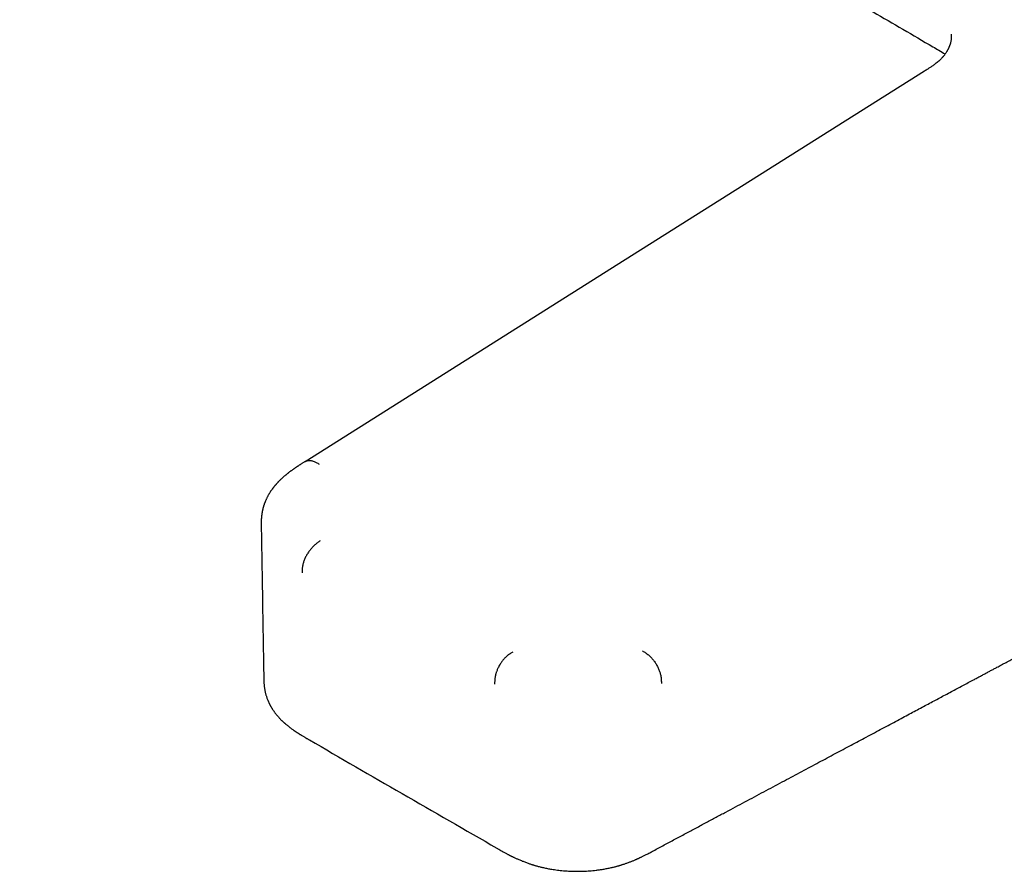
# Model space of a CAD drawing. Header units: millimetres. Extents: x 8 to 904, y 12 to 416.
# Tile 10 of 17: x 662 to 737, y 100 to 164. Entities that reach past the tile are written whole.
import ezdxf

# ---------------------------------------------------------------- set-up
doc = ezdxf.new("R2010")
doc.units = ezdxf.units.MM

msp = doc.modelspace()

# ---------------------------------------------------------------- linework, layer by layer
at = {"color": 7, "linetype": 'Continuous', "lineweight": 30}
for p, q in [((732.457, 161.711), (732.457, 161.712)), ((730.882, 160.409), (730.882, 160.409)), ((680.881, 114.419), (680.881, 114.414))]:
    msp.add_line(p, q, dxfattribs=at)
at = {"color": 7, "linetype": 'Continuous', "lineweight": 30, "flags": 128}
msp.add_lwpolyline([(730.882, 160.41), (708.235, 146.13), (684.008, 130.855)], dxfattribs=at)
at = {"color": 7, "linetype": 'Continuous', "lineweight": 30}
for points, knots in [([(662.408, 203.236), (662.56, 203.144), (663.096, 202.821), (665.126, 201.598), (668.499, 199.569), (672.984, 196.877), (677.471, 194.19), (681.961, 191.506), (686.453, 188.827), (690.948, 186.151), (695.446, 183.48), (699.946, 180.813), (704.448, 178.15), (708.953, 175.491), (713.46, 172.837), (717.97, 170.186), (722.483, 167.54), (726.998, 164.898), (730.322, 162.956), (732.142, 161.896), (732.455, 161.713)], [0, 0, 0, 0, 0.006522, 0.023084, 0.087319, 0.151554, 0.215789, 0.280025, 0.344262, 0.408499, 0.472736, 0.536974, 0.601212, 0.66545, 0.729689, 0.793928, 0.858167, 0.922406, 0.986646, 1, 1, 1, 1]), ([(732.898, 163.214), (732.898, 163.215), (732.898, 163.215), (732.898, 163.214), (732.898, 163.213), (732.899, 163.21), (732.9, 163.203), (732.902, 163.193), (732.905, 163.181), (732.907, 163.168), (732.909, 163.153), (732.911, 163.14), (732.912, 163.128), (732.913, 163.119), (732.914, 163.11), (732.914, 163.101), (732.915, 163.093), (732.915, 163.084), (732.916, 163.075), (732.917, 163.062), (732.917, 163.046), (732.918, 163.029), (732.918, 163.013), (732.918, 162.986), (732.917, 162.943), (732.913, 162.883), (732.907, 162.817), (732.898, 162.749), (732.884, 162.674), (732.867, 162.595), (732.85, 162.528), (732.835, 162.476), (732.822, 162.435), (732.808, 162.392), (732.792, 162.346), (732.772, 162.295), (732.751, 162.242), (732.733, 162.2), (732.72, 162.17), (732.71, 162.15), (732.702, 162.132), (732.694, 162.116), (732.687, 162.102), (732.68, 162.086), (732.669, 162.065), (732.652, 162.032), (732.627, 161.986), (732.595, 161.928), (732.553, 161.859), (732.507, 161.785), (732.472, 161.736), (732.455, 161.712)], [0, 0, 0, 0, 0.004011, 0.014436, 0.023957, 0.043993, 0.069868, 0.098315, 0.123643, 0.146546, 0.168349, 0.19135, 0.20133, 0.212664, 0.225332, 0.236777, 0.245259, 0.25168, 0.260234, 0.271447, 0.289589, 0.304796, 0.318063, 0.330293, 0.371114, 0.417047, 0.456841, 0.497677, 0.541027, 0.587045, 0.626068, 0.645875, 0.665633, 0.68663, 0.709057, 0.733589, 0.759476, 0.782416, 0.792552, 0.801797, 0.810116, 0.81749, 0.82392, 0.829668, 0.838259, 0.853273, 0.87367, 0.899467, 0.930683, 0.967346, 1, 1, 1, 1]), ([(732.455, 161.713), (732.441, 161.693), (732.413, 161.654), (732.372, 161.601), (732.336, 161.556), (732.306, 161.52), (732.279, 161.488), (732.24, 161.443), (732.185, 161.384), (732.107, 161.304), (732.015, 161.216), (731.903, 161.118), (731.787, 161.024), (731.672, 160.936), (731.565, 160.858), (731.461, 160.786), (731.363, 160.719), (731.27, 160.657), (731.18, 160.599), (731.114, 160.557), (731.071, 160.529), (731.045, 160.513), (731.012, 160.492), (730.971, 160.466), (730.927, 160.438), (730.896, 160.419), (730.881, 160.409)], [0, 0, 0, 0, 0.038403, 0.075766, 0.105515, 0.127954, 0.148616, 0.169509, 0.21968, 0.271178, 0.337053, 0.409593, 0.488805, 0.553764, 0.61865, 0.679089, 0.735071, 0.786646, 0.838353, 0.884861, 0.896188, 0.909651, 0.927512, 0.949769, 0.976418, 1, 1, 1, 1]), ([(710.37, 101.41), (710.643, 101.555), (711.186, 101.846), (711.996, 102.278), (712.795, 102.705), (713.583, 103.126), (714.355, 103.538), (715.111, 103.942), (715.85, 104.337), (716.579, 104.727), (717.302, 105.113), (718.017, 105.495), (718.726, 105.874), (719.424, 106.246), (720.11, 106.612), (720.784, 106.972), (721.446, 107.326), (722.097, 107.674), (722.737, 108.015), (723.364, 108.35), (723.98, 108.679), (724.585, 109.002), (725.177, 109.319), (725.759, 109.629), (726.346, 109.943), (726.94, 110.26), (727.539, 110.58), (728.124, 110.892), (728.695, 111.197), (729.235, 111.485), (729.746, 111.758), (730.228, 112.015), (730.699, 112.266), (731.158, 112.511), (731.605, 112.75), (732.041, 112.983), (732.478, 113.216), (732.917, 113.45), (733.356, 113.685), (733.781, 113.911), (734.191, 114.131), (734.552, 114.323), (734.865, 114.49), (735.133, 114.633), (735.393, 114.772), (735.646, 114.907), (735.892, 115.038), (736.133, 115.167), (736.405, 115.312), (736.715, 115.478), (737.068, 115.666), (737.435, 115.862), (737.805, 116.059), (738.178, 116.258), (738.552, 116.458), (738.939, 116.664), (739.337, 116.877), (739.744, 117.094), (740.161, 117.316), (740.586, 117.543), (741.022, 117.776), (741.473, 118.016), (741.938, 118.265), (742.418, 118.521), (742.909, 118.783), (743.413, 119.052), (743.928, 119.326), (744.454, 119.607), (744.993, 119.895), (745.543, 120.188), (746.105, 120.488), (746.678, 120.794), (747.263, 121.106), (747.86, 121.424), (748.469, 121.749), (749.11, 122.091), (749.785, 122.451), (750.495, 122.83), (751.219, 123.216), (751.958, 123.61), (752.687, 123.999), (753.405, 124.382), (754.113, 124.759), (754.833, 125.143), (755.564, 125.533), (756.307, 125.929), (757.062, 126.332), (757.855, 126.754), (758.686, 127.198), (759.556, 127.662), (760.441, 128.134), (761.34, 128.613), (762.254, 129.1), (763.181, 129.594), (764.122, 130.096), (765.078, 130.606), (766.048, 131.122), (767.026, 131.644), (768.012, 132.169), (769.006, 132.699), (769.848, 133.148), (770.359, 133.42), (770.534, 133.513)], [0, 0, 0, 0, 0.013609, 0.027093, 0.040383, 0.053481, 0.066387, 0.078874, 0.091176, 0.103292, 0.115222, 0.127204, 0.138993, 0.150588, 0.161989, 0.173197, 0.184212, 0.195033, 0.205661, 0.216095, 0.226336, 0.236383, 0.246237, 0.255898, 0.265364, 0.275555, 0.285511, 0.295232, 0.30472, 0.313974, 0.322183, 0.330199, 0.338021, 0.34565, 0.353086, 0.360328, 0.367376, 0.374906, 0.382202, 0.389263, 0.396091, 0.402684, 0.407251, 0.411698, 0.416025, 0.420233, 0.424321, 0.42829, 0.43225, 0.437889, 0.443755, 0.449848, 0.456167, 0.462206, 0.468437, 0.474862, 0.481481, 0.488293, 0.495172, 0.502237, 0.509488, 0.516927, 0.524709, 0.532686, 0.540857, 0.549222, 0.557782, 0.566536, 0.575484, 0.584627, 0.593963, 0.603494, 0.61322, 0.623139, 0.633253, 0.643561, 0.655124, 0.666923, 0.678956, 0.691225, 0.703729, 0.715299, 0.727065, 0.739024, 0.751178, 0.763526, 0.776069, 0.788805, 0.80304, 0.81751, 0.832215, 0.847155, 0.86233, 0.87774, 0.893385, 0.909265, 0.925381, 0.941731, 0.958018, 0.974533, 0.991273, 1, 1, 1, 1]), ([(684.016, 130.859), (683.986, 130.841), (683.928, 130.807), (683.844, 130.756), (683.766, 130.708), (683.695, 130.663), (683.631, 130.623), (683.573, 130.586), (683.523, 130.554), (683.479, 130.525), (683.436, 130.497), (683.388, 130.466), (683.338, 130.432), (683.286, 130.397), (683.239, 130.365), (683.194, 130.334), (683.149, 130.302), (683.095, 130.265), (683.034, 130.221), (682.969, 130.174), (682.903, 130.125), (682.839, 130.077), (682.784, 130.035), (682.74, 130.001), (682.702, 129.971), (682.663, 129.94), (682.618, 129.904), (682.571, 129.866), (682.519, 129.823), (682.465, 129.777), (682.409, 129.729), (682.355, 129.682), (682.301, 129.633), (682.246, 129.584), (682.187, 129.529), (682.122, 129.467), (682.055, 129.401), (681.999, 129.344), (681.957, 129.3), (681.924, 129.266), (681.892, 129.231), (681.86, 129.196), (681.832, 129.165), (681.807, 129.137), (681.779, 129.105), (681.746, 129.066), (681.708, 129.022), (681.672, 128.977), (681.638, 128.936), (681.589, 128.873), (681.522, 128.784), (681.441, 128.671), (681.365, 128.555), (681.292, 128.439), (681.225, 128.323), (681.167, 128.217), (681.121, 128.127), (681.085, 128.051), (681.05, 127.976), (681.022, 127.911), (680.999, 127.857), (680.983, 127.818), (680.968, 127.781), (680.954, 127.744), (680.939, 127.704), (680.924, 127.662), (680.909, 127.619), (680.892, 127.568), (680.873, 127.509), (680.855, 127.449), (680.84, 127.398), (680.827, 127.349), (680.814, 127.297), (680.802, 127.248), (680.791, 127.201), (680.78, 127.153), (680.77, 127.101), (680.76, 127.051), (680.751, 127.003), (680.743, 126.957), (680.734, 126.895), (680.723, 126.817), (680.712, 126.721), (680.702, 126.621), (680.696, 126.533), (680.692, 126.457), (680.69, 126.398), (680.689, 126.345), (680.688, 126.304), (680.688, 126.274), (680.688, 126.251), (680.688, 126.228), (680.688, 126.2), (680.688, 126.165), (680.688, 126.119), (680.689, 126.084), (680.689, 126.065)], [0, 0, 0, 0, 0.016844, 0.032637, 0.047371, 0.060872, 0.073039, 0.083867, 0.09399, 0.101254, 0.109464, 0.118624, 0.128736, 0.138524, 0.148893, 0.156605, 0.164598, 0.175524, 0.188042, 0.200949, 0.214157, 0.227571, 0.239612, 0.24772, 0.254821, 0.262788, 0.272105, 0.282502, 0.292187, 0.304981, 0.316694, 0.328367, 0.340157, 0.352064, 0.364405, 0.379499, 0.395815, 0.410771, 0.418523, 0.426033, 0.433959, 0.442179, 0.449165, 0.454604, 0.460878, 0.469862, 0.48014, 0.489671, 0.498375, 0.506654, 0.529363, 0.553778, 0.576372, 0.599102, 0.622642, 0.644461, 0.659986, 0.673919, 0.68713, 0.702062, 0.709477, 0.71702, 0.723511, 0.729575, 0.736913, 0.745323, 0.752232, 0.759817, 0.772574, 0.783466, 0.791321, 0.799254, 0.80879, 0.818109, 0.824372, 0.832863, 0.842268, 0.850626, 0.858297, 0.865921, 0.873525, 0.888727, 0.904067, 0.9196, 0.936005, 0.944788, 0.954021, 0.962, 0.967949, 0.971384, 0.97461, 0.977692, 0.981038, 0.985859, 0.992177, 1, 1, 1, 1]), ([(684.016, 130.859), (684.039, 130.872), (684.087, 130.898), (684.166, 130.924), (684.249, 130.94), (684.336, 130.946), (684.426, 130.94), (684.523, 130.923), (684.628, 130.893), (684.739, 130.849), (684.851, 130.794), (684.961, 130.732), (685.034, 130.688), (685.071, 130.666)], [0, 0, 0, 0, 0.083437, 0.169432, 0.25503, 0.340085, 0.424507, 0.508262, 0.607912, 0.70675, 0.804932, 0.90262, 1, 1, 1, 1]), ([(680.69, 126.066), (680.721, 124.12), (680.783, 120.239), (680.849, 116.356), (680.881, 114.419)], [0, 0, 0, 0, 0.501254, 1, 1, 1, 1]), ([(685.16, 124.861), (685.126, 124.838), (685.057, 124.792), (684.953, 124.72), (684.848, 124.64), (684.742, 124.552), (684.642, 124.459), (684.549, 124.363), (684.463, 124.267), (684.38, 124.164), (684.299, 124.055), (684.221, 123.941), (684.149, 123.824), (684.082, 123.703), (684.021, 123.581), (683.966, 123.457), (683.919, 123.334), (683.879, 123.212), (683.844, 123.085), (683.817, 122.952), (683.798, 122.816), (683.788, 122.685), (683.784, 122.557), (683.785, 122.474), (683.785, 122.432)], [0, 0, 0, 0, 0.0479958, 0.0962074, 0.1447778, 0.1938218, 0.2434346, 0.2852612, 0.3275276, 0.3702034, 0.4132242, 0.4564949, 0.4998983, 0.5433047, 0.5865844, 0.6296196, 0.6723142, 0.7146024, 0.7564525, 0.8060937, 0.8551641, 0.9037572, 0.9519878, 1, 1, 1, 1]), ([(699.733, 116.448), (699.698, 116.427), (699.628, 116.385), (699.521, 116.317), (699.414, 116.242), (699.306, 116.157), (699.205, 116.067), (699.11, 115.973), (699.023, 115.876), (698.943, 115.777), (698.87, 115.678), (698.806, 115.585), (698.764, 115.517), (698.741, 115.479), (698.734, 115.468), (698.727, 115.456), (698.72, 115.444), (698.713, 115.431), (698.684, 115.381), (698.638, 115.294), (698.58, 115.174), (698.534, 115.064), (698.497, 114.966), (698.466, 114.874), (698.442, 114.79), (698.425, 114.728), (698.416, 114.688), (698.411, 114.667), (698.407, 114.649), (698.404, 114.633), (698.395, 114.59), (698.382, 114.515), (698.368, 114.404), (698.358, 114.284), (698.354, 114.155), (698.354, 114.067), (698.354, 114.022)], [0, 0, 0, 0, 0.04632, 0.093218, 0.140834, 0.189282, 0.238663, 0.280585, 0.32322, 0.36655, 0.403449, 0.440747, 0.473849, 0.478201, 0.482556, 0.486915, 0.491276, 0.495641, 0.500008, 0.546159, 0.588234, 0.626172, 0.659974, 0.689679, 0.721137, 0.746411, 0.754815, 0.762254, 0.768733, 0.774257, 0.778829, 0.81423, 0.854092, 0.898345, 0.946961, 1, 1, 1, 1]), ([(709.55, 116.534), (709.586, 116.512), (709.66, 116.468), (709.771, 116.397), (709.883, 116.318), (709.995, 116.23), (710.099, 116.137), (710.196, 116.04), (710.284, 115.943), (710.371, 115.838), (710.453, 115.727), (710.531, 115.61), (710.605, 115.49), (710.672, 115.366), (710.733, 115.24), (710.788, 115.114), (710.835, 114.987), (710.875, 114.862), (710.909, 114.731), (710.937, 114.595), (710.956, 114.456), (710.967, 114.322), (710.972, 114.192), (710.973, 114.107), (710.973, 114.065)], [0, 0, 0, 0, 0.048541, 0.097241, 0.146193, 0.195479, 0.245174, 0.286944, 0.329045, 0.37146, 0.414143, 0.457021, 0.500002, 0.542982, 0.58586, 0.628542, 0.670957, 0.713058, 0.754828, 0.804522, 0.853808, 0.90276, 0.951459, 1, 1, 1, 1]), ([(680.88, 114.414), (680.881, 114.396), (680.881, 114.356), (680.883, 114.299), (680.885, 114.245), (680.886, 114.201), (680.888, 114.162), (680.892, 114.096), (680.898, 114.008), (680.908, 113.903), (680.92, 113.805), (680.933, 113.709), (680.949, 113.614), (680.967, 113.519), (680.987, 113.426), (681.01, 113.333), (681.034, 113.24), (681.061, 113.149), (681.091, 113.056), (681.125, 112.956), (681.161, 112.861), (681.194, 112.781), (681.219, 112.721), (681.244, 112.665), (681.268, 112.612), (681.294, 112.558), (681.32, 112.504), (681.348, 112.45), (681.375, 112.4), (681.398, 112.357), (681.422, 112.314), (681.449, 112.268), (681.475, 112.224), (681.501, 112.182), (681.533, 112.131), (681.568, 112.076), (681.611, 112.011), (681.652, 111.952), (681.699, 111.888), (681.745, 111.826), (681.793, 111.763), (681.844, 111.699), (681.892, 111.642), (681.939, 111.586), (681.986, 111.533), (682.033, 111.481), (682.081, 111.43), (682.128, 111.38), (682.179, 111.328), (682.227, 111.281), (682.274, 111.236), (682.318, 111.194), (682.358, 111.157), (682.39, 111.127), (682.42, 111.1), (682.454, 111.071), (682.494, 111.036), (682.549, 110.988), (682.613, 110.935), (682.682, 110.879), (682.743, 110.83), (682.799, 110.786), (682.865, 110.736), (682.943, 110.677), (683.036, 110.609), (683.119, 110.55), (683.188, 110.502), (683.239, 110.467), (683.288, 110.434), (683.332, 110.404), (683.373, 110.377), (683.413, 110.351), (683.457, 110.323), (683.508, 110.29), (683.564, 110.254), (683.621, 110.218), (683.675, 110.185), (683.725, 110.154), (683.786, 110.116), (683.858, 110.073), (683.943, 110.022), (684.013, 109.981), (684.075, 109.945), (684.131, 109.913), (684.199, 109.874), (684.273, 109.832), (684.324, 109.803), (684.349, 109.789)], [0, 0, 0, 0, 0.0075822, 0.0164017, 0.0236594, 0.0294041, 0.034588, 0.040084, 0.0576552, 0.0737214, 0.088761, 0.1040034, 0.1199053, 0.1353842, 0.1513078, 0.1667503, 0.1831116, 0.1991139, 0.2145765, 0.2321848, 0.2528511, 0.2658645, 0.2762487, 0.2859013, 0.2969644, 0.3058136, 0.3161101, 0.3277792, 0.3369933, 0.3446094, 0.3526539, 0.362379, 0.3715564, 0.3786904, 0.3874158, 0.4021966, 0.4117612, 0.4270117, 0.4385676, 0.4520499, 0.4659663, 0.4786293, 0.4932067, 0.503613, 0.5152892, 0.5285206, 0.5383669, 0.5504982, 0.5629028, 0.5744248, 0.5842926, 0.595073, 0.604388, 0.61141, 0.6168047, 0.6243973, 0.6335942, 0.6432098, 0.6602671, 0.6747647, 0.6872801, 0.6986473, 0.7102858, 0.7277557, 0.7469697, 0.7670019, 0.7777875, 0.7879902, 0.7976095, 0.8064231, 0.814279, 0.8213209, 0.8298986, 0.8398405, 0.8513472, 0.8624074, 0.8727598, 0.8824072, 0.8913521, 0.9078024, 0.9237627, 0.9393185, 0.9477892, 0.958415, 0.9711886, 0.9861008, 1, 1, 1, 1]), ([(684.342, 109.794), (686.676, 108.444), (691.403, 105.71), (696.131, 102.985), (698.526, 101.605)], [0, 0, 0, 0, 0.493629, 1, 1, 1, 1]), ([(684.349, 109.789), (684.347, 109.79), (684.345, 109.791), (684.343, 109.793), (684.342, 109.793)], [0, 0, 0, 0, 0.557087, 1, 1, 1, 1]), ([(698.519, 101.609), (698.548, 101.592), (698.623, 101.547), (698.74, 101.479), (698.868, 101.405), (698.986, 101.339), (699.095, 101.278), (699.194, 101.224), (699.282, 101.177), (699.36, 101.136), (699.428, 101.101), (699.485, 101.071), (699.533, 101.047), (699.572, 101.027), (699.603, 101.012), (699.629, 100.999), (699.661, 100.983), (699.705, 100.961), (699.767, 100.931), (699.843, 100.895), (699.933, 100.853), (700.032, 100.808), (700.18, 100.742), (700.377, 100.658), (700.586, 100.575), (700.755, 100.512), (700.881, 100.467), (700.998, 100.426), (701.094, 100.394), (701.17, 100.37), (701.227, 100.352), (701.274, 100.337), (701.326, 100.322), (701.393, 100.301), (701.487, 100.274), (701.599, 100.243), (701.724, 100.21), (701.854, 100.178), (702.042, 100.133), (702.284, 100.081), (702.552, 100.031), (702.788, 99.993), (702.996, 99.962), (703.212, 99.935), (703.44, 99.91), (703.655, 99.891), (703.856, 99.877), (704.041, 99.867), (704.231, 99.859), (704.428, 99.855), (704.632, 99.853), (704.847, 99.855), (705.075, 99.862), (705.308, 99.873), (705.546, 99.889), (705.785, 99.91), (706.036, 99.937), (706.296, 99.972), (706.524, 100.007), (706.717, 100.04), (706.874, 100.07), (707.027, 100.101), (707.17, 100.132), (707.299, 100.162), (707.412, 100.19), (707.51, 100.215), (707.594, 100.237), (707.663, 100.256), (707.718, 100.271), (707.758, 100.283), (707.786, 100.291), (707.81, 100.298), (707.836, 100.305), (707.873, 100.316), (707.921, 100.331), (707.976, 100.348), (708.09, 100.384), (708.258, 100.44), (708.476, 100.517), (708.652, 100.585), (708.787, 100.639), (708.884, 100.678), (708.978, 100.718), (709.056, 100.752), (709.116, 100.778), (709.158, 100.797), (709.194, 100.813), (709.223, 100.826), (709.251, 100.839), (709.285, 100.855), (709.329, 100.875), (709.385, 100.901), (709.453, 100.934), (709.533, 100.972), (709.624, 101.016), (709.726, 101.067), (709.839, 101.125), (709.963, 101.189), (710.097, 101.26), (710.235, 101.335), (710.328, 101.386), (710.374, 101.412)], [0, 0, 0, 0, 0.009125, 0.023295, 0.036386, 0.048395, 0.059321, 0.069161, 0.077915, 0.085583, 0.092164, 0.097661, 0.102236, 0.10599, 0.108923, 0.111071, 0.113518, 0.117931, 0.123721, 0.130889, 0.139434, 0.148727, 0.158027, 0.179978, 0.20199, 0.213027, 0.224077, 0.234201, 0.242802, 0.248488, 0.253223, 0.257002, 0.259998, 0.26607, 0.273707, 0.282908, 0.293414, 0.303936, 0.314301, 0.338109, 0.361044, 0.376893, 0.392547, 0.408959, 0.426225, 0.444347, 0.457741, 0.471569, 0.485833, 0.500535, 0.515674, 0.531675, 0.548786, 0.567007, 0.584277, 0.602439, 0.621491, 0.641434, 0.662265, 0.674344, 0.686701, 0.699159, 0.710639, 0.72096, 0.730122, 0.738127, 0.744962, 0.750646, 0.755179, 0.758559, 0.760791, 0.762127, 0.764328, 0.767406, 0.77136, 0.776187, 0.78142, 0.800181, 0.819068, 0.837889, 0.846728, 0.855472, 0.864124, 0.872462, 0.877001, 0.880924, 0.884233, 0.886926, 0.889181, 0.892211, 0.896393, 0.901728, 0.908216, 0.915857, 0.924652, 0.9346, 0.945703, 0.95796, 0.971371, 0.985933, 1, 1, 1, 1])]:
    msp.add_open_spline(points, degree=3, knots=knots, dxfattribs=at)

doc.saveas('drawing.dxf')
